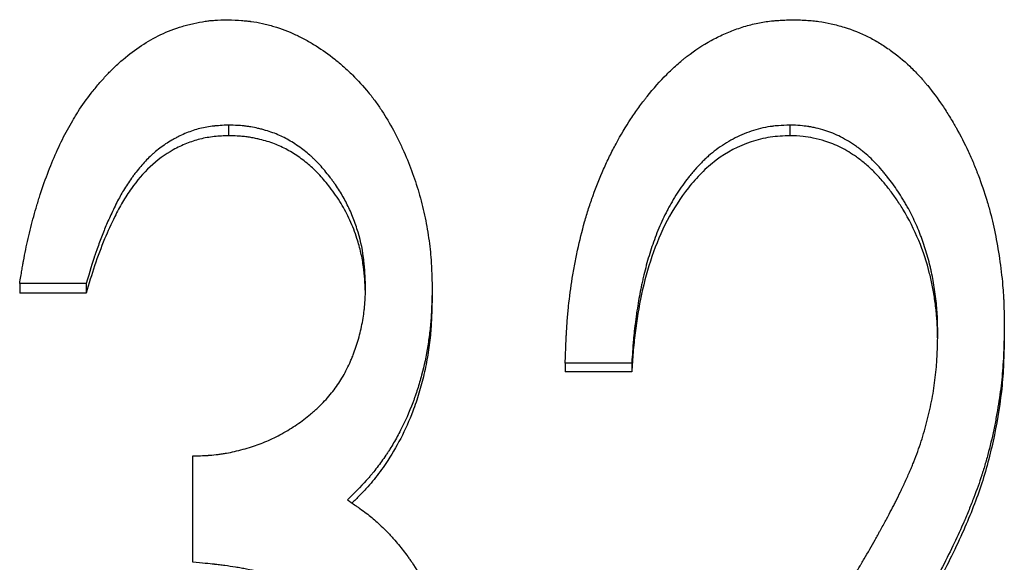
# Model space of a CAD drawing. Header units: millimetres. Extents: x 0 to 594, y 0 to 420.
# Tile 10 of 19: x 172 to 180, y 232 to 237. Entities that reach past the tile are written whole.
import ezdxf

# ---------------------------------------------------------------- set-up
doc = ezdxf.new("R2010")
doc.units = ezdxf.units.MM

msp = doc.modelspace()

# ---------------------------------------------------------------- linework, layer by layer
at = {"color": 7, "linetype": 'Continuous', "lineweight": 25}
for p, q in [((173.6739, 235.8783), (173.6739, 235.7863)), ((178.5417, 235.8783), (178.5417, 235.7863)), ((172.4389, 234.5046), (171.862, 234.5046)), ((171.862, 234.5046), (171.862, 234.4228)), ((172.4389, 234.5046), (172.4389, 234.4228)), ((175.4389, 234.4741), (175.4389, 234.3926)), ((172.4389, 234.4228), (171.862, 234.4228)), ((180.4004, 234.1317), (180.4004, 234.0527)), ((177.1697, 233.8159), (176.5927, 233.8159)), ((176.5927, 233.8159), (176.5927, 233.7392)), ((177.1697, 233.8159), (177.1697, 233.7392)), ((177.1697, 233.7392), (176.5927, 233.7392)), ((173.362, 232.0894), (173.362, 233.011))]:
    msp.add_line(p, q, dxfattribs=at)
for points, knots in [([(171.862, 234.5046), (171.8691, 234.5481), (171.8753, 234.5861), (171.8836, 234.635), (171.8862, 234.65), (171.8897, 234.6703), (171.8908, 234.6768), (171.8925, 234.6859), (171.893, 234.6889), (171.8938, 234.6932), (171.894, 234.6946), (171.8945, 234.6974), (171.8946, 234.6981), (171.9011, 234.7336), (171.9074, 234.7664), (171.9207, 234.8312), (171.9273, 234.862), (171.9496, 234.9592), (171.9659, 235.0234), (171.9922, 235.1189), (172.0014, 235.1506), (172.0156, 235.1979), (172.0204, 235.2137), (172.0278, 235.2372), (172.0303, 235.2451), (172.0353, 235.2607), (172.0375, 235.2677), (172.0857, 235.416), (172.1357, 235.5457), (172.2178, 235.7254), (172.2463, 235.7829), (172.2909, 235.8653), (172.306, 235.8922), (172.3292, 235.9316), (172.337, 235.9445), (172.3527, 235.9702), (172.3601, 235.982), (172.4027, 236.0486), (172.4409, 236.1021), (172.5041, 236.1827), (172.5269, 236.2104), (172.5711, 236.2621), (172.5931, 236.2866), (172.6257, 236.3213), (172.6366, 236.3326), (172.6582, 236.3544), (172.6714, 236.3674), (172.7088, 236.4031), (172.734, 236.4259), (172.8109, 236.4913), (172.8635, 236.5309), (172.9715, 236.6021), (173.0267, 236.634), (173.1449, 236.6899), (173.2069, 236.7137), (173.288, 236.7382), (173.3044, 236.7428), (173.3376, 236.7515), (173.3554, 236.7559), (173.406, 236.7673), (173.4384, 236.7734), (173.4773, 236.779), (173.485, 236.7801), (173.5003, 236.7819), (173.5048, 236.7824), (173.5234, 236.7842), (173.5374, 236.7854), (173.5844, 236.7884), (173.6223, 236.79), (173.6667, 236.7913)], [0, 0, 0, 0, 0.03125, 0.03125, 0.046875, 0.046875, 0.054688, 0.054688, 0.058594, 0.058594, 0.060547, 0.060547, 0.0625, 0.0625, 0.09375, 0.09375, 0.125, 0.125, 0.1875, 0.1875, 0.21875, 0.21875, 0.234375, 0.234375, 0.242188, 0.242188, 0.25, 0.25, 0.375, 0.375, 0.4375, 0.4375, 0.46875, 0.46875, 0.484375, 0.484375, 0.5, 0.5, 0.5625, 0.5625, 0.59375, 0.59375, 0.625, 0.625, 0.640625, 0.640625, 0.65625, 0.65625, 0.6875, 0.6875, 0.75, 0.75, 0.8125, 0.8125, 0.875, 0.875, 0.890625, 0.890625, 0.90625, 0.90625, 0.9375, 0.9375, 0.945312, 0.945312, 0.953125, 0.953125, 0.96875, 0.96875, 1, 1, 1, 1]), ([(173.6667, 236.7913), (173.7117, 236.7892), (173.7511, 236.787), (173.8016, 236.7833), (173.817, 236.782), (173.838, 236.78), (173.8447, 236.7793), (173.8541, 236.7783), (173.8572, 236.778), (173.8616, 236.7774), (173.8631, 236.7773), (173.866, 236.7769), (173.8668, 236.7768), (173.9011, 236.7724), (173.9338, 236.7667), (173.9832, 236.7559), (173.9997, 236.7518), (174.033, 236.743), (174.0507, 236.7379), (174.1295, 236.7136), (174.1916, 236.6898), (174.2832, 236.6474), (174.3134, 236.6322), (174.3584, 236.6078), (174.3734, 236.5994), (174.4031, 236.582), (174.4189, 236.5725), (174.4879, 236.5292), (174.5418, 236.491), (174.6205, 236.4282), (174.6465, 236.4064), (174.6976, 236.3609), (174.7232, 236.3368), (174.7967, 236.2644), (174.8424, 236.2144), (174.9062, 236.1366), (174.9266, 236.1103), (174.9561, 236.0701), (174.9657, 236.0566), (174.9846, 236.0294), (174.9942, 236.0152), (175.0376, 235.9487), (175.0708, 235.8926), (175.1185, 235.8041), (175.134, 235.7738), (175.1568, 235.7274), (175.1643, 235.7118), (175.1791, 235.6801), (175.1866, 235.6635), (175.2213, 235.5855), (175.2466, 235.5228), (175.2807, 235.4283), (175.2914, 235.3967), (175.3117, 235.3333), (175.3209, 235.3023), (175.3481, 235.2046), (175.3639, 235.1392), (175.3844, 235.0407), (175.3907, 235.0078), (175.4021, 234.9419), (175.4074, 234.9081), (175.4164, 234.8436), (175.4202, 234.8107), (175.4251, 234.7606), (175.4266, 234.7438), (175.4285, 234.7183), (175.4292, 234.7098), (175.43, 234.6969), (175.4303, 234.6927), (175.4307, 234.6862), (175.4308, 234.6841), (175.4311, 234.6797), (175.4313, 234.6768), (175.434, 234.6308), (175.4365, 234.5637), (175.4389, 234.4741)], [0, 0, 0, 0, 0.03125, 0.03125, 0.046875, 0.046875, 0.054688, 0.054688, 0.058594, 0.058594, 0.060547, 0.060547, 0.0625, 0.0625, 0.09375, 0.09375, 0.109375, 0.109375, 0.125, 0.125, 0.1875, 0.1875, 0.21875, 0.21875, 0.234375, 0.234375, 0.25, 0.25, 0.3125, 0.3125, 0.34375, 0.34375, 0.375, 0.375, 0.4375, 0.4375, 0.46875, 0.46875, 0.484375, 0.484375, 0.5, 0.5, 0.5625, 0.5625, 0.59375, 0.59375, 0.609375, 0.609375, 0.625, 0.625, 0.6875, 0.6875, 0.71875, 0.71875, 0.75, 0.75, 0.8125, 0.8125, 0.84375, 0.84375, 0.875, 0.875, 0.90625, 0.90625, 0.921875, 0.921875, 0.929688, 0.929688, 0.933594, 0.933594, 0.935547, 0.935547, 0.9375, 0.9375, 1, 1, 1, 1]), ([(176.5927, 233.8159), (176.5946, 233.8706), (176.5964, 233.9186), (176.5989, 233.9802), (176.5997, 233.999), (176.6009, 234.0246), (176.6013, 234.0328), (176.6018, 234.0443), (176.602, 234.048), (176.6023, 234.0535), (176.6024, 234.0553), (176.6026, 234.0588), (176.6026, 234.0596), (176.6051, 234.1049), (176.6078, 234.1467), (176.6142, 234.2286), (176.6178, 234.2676), (176.6304, 234.3887), (176.6412, 234.4696), (176.6607, 234.5911), (176.6678, 234.6316), (176.6793, 234.6925), (176.6833, 234.7128), (176.6915, 234.7534), (176.6956, 234.773), (176.7184, 234.878), (176.7386, 234.9594), (176.772, 235.0777), (176.7837, 235.1165), (176.8019, 235.1738), (176.8081, 235.1927), (176.8176, 235.2208), (176.8208, 235.2302), (176.8273, 235.2488), (176.8303, 235.2575), (176.8617, 235.3454), (176.8923, 235.4218), (176.9423, 235.5341), (176.9596, 235.5711), (176.9866, 235.626), (176.9958, 235.6442), (177.0145, 235.6804), (177.0235, 235.6975), (177.0743, 235.7914), (177.1171, 235.8632), (177.1846, 235.9659), (177.2076, 235.9993), (177.243, 236.0481), (177.2549, 236.0642), (177.273, 236.088), (177.2791, 236.0959), (177.2912, 236.1115), (177.2967, 236.1184), (177.3584, 236.1957), (177.4147, 236.259), (177.5015, 236.346), (177.5309, 236.3737), (177.5754, 236.4132), (177.5904, 236.426), (177.6129, 236.4447), (177.6205, 236.4509), (177.6356, 236.4631), (177.6426, 236.4686), (177.717, 236.5264), (177.7861, 236.5717), (177.8939, 236.6308), (177.9306, 236.649), (177.9867, 236.674), (178.0056, 236.682), (178.0437, 236.6972), (178.0622, 236.7041), (178.1226, 236.7254), (178.1627, 236.7376), (178.2226, 236.7529), (178.2425, 236.7576), (178.2822, 236.7658), (178.3031, 236.7696), (178.3406, 236.7755), (178.3603, 236.7781), (178.3911, 236.7814), (178.4015, 236.7825), (178.4176, 236.7838), (178.423, 236.7843), (178.4312, 236.7849), (178.4339, 236.7851), (178.4394, 236.7855), (178.4432, 236.7857), (178.4722, 236.7876), (178.5135, 236.7894), (178.5687, 236.7913)], [0, 0, 0, 0, 0.03125, 0.03125, 0.046875, 0.046875, 0.054688, 0.054688, 0.058594, 0.058594, 0.060547, 0.060547, 0.0625, 0.0625, 0.09375, 0.09375, 0.125, 0.125, 0.1875, 0.1875, 0.21875, 0.21875, 0.234375, 0.234375, 0.25, 0.25, 0.3125, 0.3125, 0.34375, 0.34375, 0.359375, 0.359375, 0.367188, 0.367188, 0.375, 0.375, 0.4375, 0.4375, 0.46875, 0.46875, 0.484375, 0.484375, 0.5, 0.5, 0.5625, 0.5625, 0.59375, 0.59375, 0.609375, 0.609375, 0.617188, 0.617188, 0.625, 0.625, 0.6875, 0.6875, 0.71875, 0.71875, 0.734375, 0.734375, 0.742188, 0.742188, 0.75, 0.75, 0.8125, 0.8125, 0.84375, 0.84375, 0.859375, 0.859375, 0.875, 0.875, 0.90625, 0.90625, 0.921875, 0.921875, 0.9375, 0.9375, 0.953125, 0.953125, 0.960938, 0.960938, 0.964844, 0.964844, 0.966797, 0.966797, 0.96875, 0.96875, 1, 1, 1, 1]), ([(178.5687, 236.7913), (178.5936, 236.7904), (178.6154, 236.7896), (178.6435, 236.7884), (178.6521, 236.788), (178.6638, 236.7875), (178.6676, 236.7873), (178.6728, 236.787), (178.6746, 236.7869), (178.6779, 236.7867), (178.6785, 236.7867), (178.7015, 236.7853), (178.721, 236.7837), (178.7583, 236.7801), (178.7755, 236.7781), (178.8279, 236.7707), (178.8637, 236.764), (178.9185, 236.7517), (178.9369, 236.7471), (178.9742, 236.7372), (178.9938, 236.7316), (179.0848, 236.7039), (179.1543, 236.6762), (179.2537, 236.6261), (179.2858, 236.6081), (179.3335, 236.5791), (179.3493, 236.5691), (179.3807, 236.5484), (179.3972, 236.5371), (179.4703, 236.4851), (179.5265, 236.4387), (179.6075, 236.362), (179.634, 236.3353), (179.6728, 236.2934), (179.6856, 236.2791), (179.7046, 236.2573), (179.7109, 236.2499), (179.7234, 236.2351), (179.7304, 236.2267), (179.7798, 236.1663), (179.8225, 236.1086), (179.8848, 236.0161), (179.9053, 235.9843), (179.9356, 235.935), (179.9456, 235.9184), (179.9605, 235.893), (179.9655, 235.8845), (179.9754, 235.8673), (179.9806, 235.8581), (180.0215, 235.7854), (180.0554, 235.7194), (180.1025, 235.6183), (180.1176, 235.5843), (180.1393, 235.5327), (180.1464, 235.5154), (180.1568, 235.4893), (180.1602, 235.4806), (180.1669, 235.4632), (180.1701, 235.455), (180.2018, 235.3707), (180.2268, 235.2977), (180.2594, 235.1909), (180.2694, 235.1558), (180.2878, 235.0866), (180.296, 235.0534), (180.335, 234.8804), (180.3595, 234.7333), (180.3817, 234.5394), (180.3854, 234.5014), (180.39, 234.4457), (180.3913, 234.4273), (180.393, 234.4001), (180.3936, 234.3911), (180.3943, 234.3776), (180.3945, 234.3731), (180.3949, 234.3664), (180.395, 234.3642), (180.3952, 234.3598), (180.3953, 234.3569), (180.3976, 234.3057), (180.3993, 234.2312), (180.4004, 234.1317)], [0, 0, 0, 0, 0.015625, 0.015625, 0.023438, 0.023438, 0.027344, 0.027344, 0.029297, 0.029297, 0.03125, 0.03125, 0.046875, 0.046875, 0.0625, 0.0625, 0.09375, 0.09375, 0.109375, 0.109375, 0.125, 0.125, 0.1875, 0.1875, 0.21875, 0.21875, 0.234375, 0.234375, 0.25, 0.25, 0.3125, 0.3125, 0.34375, 0.34375, 0.359375, 0.359375, 0.367188, 0.367188, 0.375, 0.375, 0.4375, 0.4375, 0.46875, 0.46875, 0.484375, 0.484375, 0.492188, 0.492188, 0.5, 0.5, 0.5625, 0.5625, 0.59375, 0.59375, 0.609375, 0.609375, 0.617188, 0.617188, 0.625, 0.625, 0.6875, 0.6875, 0.71875, 0.71875, 0.75, 0.75, 0.875, 0.875, 0.90625, 0.90625, 0.921875, 0.921875, 0.929688, 0.929688, 0.933594, 0.933594, 0.935547, 0.935547, 0.9375, 0.9375, 1, 1, 1, 1]), ([(173.6739, 235.8783), (173.6461, 235.8769), (173.6217, 235.8755), (173.5904, 235.8734), (173.5809, 235.8726), (173.5678, 235.8716), (173.5637, 235.8712), (173.5579, 235.8707), (173.556, 235.8705), (173.5523, 235.8701), (173.5515, 235.8701), (173.5045, 235.8652), (173.464, 235.8582), (173.3866, 235.8382), (173.3479, 235.8254), (173.29, 235.8019), (173.2707, 235.7934), (173.2418, 235.7796), (173.2322, 235.7748), (173.2129, 235.7648), (173.2027, 235.7594), (173.1576, 235.7344), (173.1228, 235.7121), (173.0727, 235.6751), (173.0563, 235.6622), (173.0322, 235.6419), (173.0242, 235.635), (173.0085, 235.6209), (172.9999, 235.6129), (172.9655, 235.58), (172.9382, 235.5511), (172.8978, 235.5037), (172.8843, 235.4873), (172.8643, 235.4616), (172.8577, 235.4528), (172.8444, 235.4351), (172.8373, 235.4254), (172.8066, 235.3825), (172.7837, 235.3477), (172.7518, 235.2949), (172.7429, 235.2793), (172.7238, 235.2446), (172.714, 235.2261), (172.694, 235.1867), (172.6837, 235.1656), (172.6645, 235.1256), (172.6554, 235.106), (172.629, 235.0485), (172.6134, 235.0126), (172.5842, 234.941), (172.5696, 234.9036), (172.5479, 234.8452), (172.5407, 234.8253), (172.5299, 234.7949), (172.5263, 234.7846), (172.5209, 234.7692), (172.5191, 234.764), (172.5165, 234.7561), (172.5156, 234.7535), (172.5138, 234.7483), (172.5126, 234.7448), (172.4929, 234.6868), (172.4685, 234.6073), (172.4389, 234.5046)], [0, 0, 0, 0, 0.03125, 0.03125, 0.046875, 0.046875, 0.054688, 0.054688, 0.058594, 0.058594, 0.0625, 0.0625, 0.125, 0.125, 0.1875, 0.1875, 0.21875, 0.21875, 0.234375, 0.234375, 0.25, 0.25, 0.3125, 0.3125, 0.34375, 0.34375, 0.359375, 0.359375, 0.375, 0.375, 0.4375, 0.4375, 0.46875, 0.46875, 0.484375, 0.484375, 0.5, 0.5, 0.5625, 0.5625, 0.59375, 0.59375, 0.625, 0.625, 0.65625, 0.65625, 0.6875, 0.6875, 0.75, 0.75, 0.8125, 0.8125, 0.84375, 0.84375, 0.859375, 0.859375, 0.867188, 0.867188, 0.871094, 0.871094, 0.875, 0.875, 1, 1, 1, 1]), ([(174.862, 234.4777), (174.8595, 234.5344), (174.8567, 234.5839), (174.8521, 234.6475), (174.8504, 234.6669), (174.8479, 234.6933), (174.847, 234.7016), (174.8457, 234.7135), (174.8452, 234.7173), (174.8445, 234.7229), (174.8443, 234.7248), (174.8439, 234.7284), (174.8437, 234.7293), (174.8325, 234.8141), (174.8138, 234.8966), (174.7736, 235.0219), (174.7588, 235.0624), (174.7262, 235.1408), (174.708, 235.1795), (174.6704, 235.251), (174.6495, 235.2867), (174.6149, 235.3402), (174.6028, 235.358), (174.5839, 235.3847), (174.5775, 235.3936), (174.5643, 235.4114), (174.558, 235.4198), (174.5218, 235.4669), (174.4929, 235.5014), (174.4498, 235.5484), (174.4355, 235.5633), (174.4141, 235.5844), (174.407, 235.5912), (174.3928, 235.6045), (174.3863, 235.6104), (174.3631, 235.6308), (174.347, 235.6441), (174.3133, 235.6702), (174.2967, 235.6824), (174.2394, 235.7218), (174.2037, 235.7438), (174.1335, 235.7811), (174.0959, 235.7977), (174.0359, 235.8195), (174.0153, 235.8263), (173.9834, 235.8357), (173.9726, 235.8387), (173.9507, 235.8445), (173.9388, 235.8474), (173.9074, 235.8547), (173.8863, 235.8589), (173.8547, 235.8642), (173.8442, 235.8658), (173.8284, 235.868), (173.8231, 235.8686), (173.8152, 235.8696), (173.8125, 235.8699), (173.8072, 235.8705), (173.8037, 235.8708), (173.7737, 235.8739), (173.731, 235.8763), (173.6739, 235.8783)], [0, 0, 0, 0, 0.0625, 0.0625, 0.09375, 0.09375, 0.109375, 0.109375, 0.117188, 0.117188, 0.121094, 0.121094, 0.125, 0.125, 0.25, 0.25, 0.3125, 0.3125, 0.375, 0.375, 0.4375, 0.4375, 0.46875, 0.46875, 0.484375, 0.484375, 0.5, 0.5, 0.5625, 0.5625, 0.59375, 0.59375, 0.609375, 0.609375, 0.625, 0.625, 0.65625, 0.65625, 0.6875, 0.6875, 0.75, 0.75, 0.8125, 0.8125, 0.84375, 0.84375, 0.859375, 0.859375, 0.875, 0.875, 0.90625, 0.90625, 0.921875, 0.921875, 0.929688, 0.929688, 0.933594, 0.933594, 0.9375, 0.9375, 1, 1, 1, 1]), ([(178.5417, 235.8783), (178.5041, 235.8768), (178.4711, 235.875), (178.4283, 235.8717), (178.4152, 235.8705), (178.3972, 235.8686), (178.3914, 235.868), (178.3833, 235.8669), (178.3806, 235.8666), (178.3755, 235.8659), (178.3741, 235.8657), (178.3424, 235.861), (178.3144, 235.8555), (178.2589, 235.842), (178.2309, 235.8338), (178.1504, 235.8062), (178.0985, 235.7837), (178.0231, 235.7436), (177.9984, 235.7292), (177.9499, 235.6983), (177.9253, 235.6813), (177.88, 235.6473), (177.8579, 235.6295), (177.8257, 235.6014), (177.8151, 235.5918), (177.7995, 235.5771), (177.7944, 235.5721), (177.7841, 235.5621), (177.7786, 235.5565), (177.7555, 235.5332), (177.7369, 235.5131), (177.7087, 235.481), (177.6993, 235.47), (177.6851, 235.4529), (177.6804, 235.4471), (177.6708, 235.4354), (177.6656, 235.4288), (177.6273, 235.3806), (177.5949, 235.3353), (177.5487, 235.2636), (177.5337, 235.2391), (177.5118, 235.2015), (177.5047, 235.1887), (177.4905, 235.163), (177.483, 235.1491), (177.451, 235.0878), (177.4271, 235.0369), (177.3938, 234.9577), (177.3832, 234.9308), (177.3628, 234.8761), (177.3539, 234.8509), (177.3274, 234.7721), (177.311, 234.7182), (177.2885, 234.6353), (177.2814, 234.6074), (177.2711, 234.565), (177.2678, 234.5507), (177.2629, 234.5293), (177.2613, 234.5221), (177.2581, 234.5077), (177.2564, 234.4995), (177.2444, 234.443), (177.2344, 234.3898), (177.2204, 234.3056), (177.216, 234.2768), (177.2095, 234.2325), (177.2074, 234.2175), (177.2043, 234.1948), (177.2033, 234.1871), (177.2013, 234.1718), (177.2002, 234.1633), (177.1957, 234.1283), (177.1925, 234.1002), (177.188, 234.0577), (177.1866, 234.0435), (177.1846, 234.0221), (177.184, 234.015), (177.1831, 234.0043), (177.1827, 234.0007), (177.1823, 233.9953), (177.1821, 233.9935), (177.1818, 233.99), (177.1816, 233.9876), (177.1785, 233.9486), (177.1745, 233.8917), (177.1697, 233.8159)], [0, 0, 0, 0, 0.03125, 0.03125, 0.046875, 0.046875, 0.054688, 0.054688, 0.058594, 0.058594, 0.0625, 0.0625, 0.09375, 0.09375, 0.125, 0.125, 0.1875, 0.1875, 0.21875, 0.21875, 0.25, 0.25, 0.28125, 0.28125, 0.296875, 0.296875, 0.304688, 0.304688, 0.3125, 0.3125, 0.34375, 0.34375, 0.359375, 0.359375, 0.367188, 0.367188, 0.375, 0.375, 0.4375, 0.4375, 0.46875, 0.46875, 0.484375, 0.484375, 0.5, 0.5, 0.5625, 0.5625, 0.59375, 0.59375, 0.625, 0.625, 0.6875, 0.6875, 0.71875, 0.71875, 0.734375, 0.734375, 0.742188, 0.742188, 0.75, 0.75, 0.8125, 0.8125, 0.84375, 0.84375, 0.859375, 0.859375, 0.867188, 0.867188, 0.875, 0.875, 0.90625, 0.90625, 0.921875, 0.921875, 0.929688, 0.929688, 0.933594, 0.933594, 0.935547, 0.935547, 0.9375, 0.9375, 1, 1, 1, 1]), ([(179.8235, 234.0671), (179.8231, 234.1011), (179.8225, 234.1309), (179.8216, 234.1691), (179.8212, 234.1808), (179.8207, 234.1968), (179.8205, 234.2018), (179.8202, 234.209), (179.8201, 234.2113), (179.8199, 234.2158), (179.8199, 234.2171), (179.8186, 234.2445), (179.8169, 234.2694), (179.8126, 234.3202), (179.8101, 234.3452), (179.8004, 234.4273), (179.7926, 234.4798), (179.7791, 234.555), (179.7743, 234.5795), (179.7665, 234.6154), (179.7639, 234.6272), (179.7598, 234.6447), (179.7584, 234.6505), (179.7556, 234.6621), (179.7544, 234.667), (179.7395, 234.7255), (179.725, 234.7756), (179.7014, 234.8483), (179.6932, 234.8721), (179.6804, 234.9071), (179.676, 234.9187), (179.6672, 234.9416), (179.6629, 234.9523), (179.6389, 235.0113), (179.6178, 235.0577), (179.5833, 235.1259), (179.5714, 235.1484), (179.5528, 235.1819), (179.5465, 235.1929), (179.5336, 235.215), (179.5274, 235.2255), (179.4925, 235.2828), (179.4636, 235.3264), (179.4189, 235.3883), (179.4037, 235.4084), (179.3806, 235.4377), (179.3729, 235.4474), (179.3612, 235.4616), (179.3572, 235.4663), (179.3494, 235.4757), (179.346, 235.4796), (179.3051, 235.5271), (179.2682, 235.5656), (179.2122, 235.6176), (179.1934, 235.634), (179.165, 235.6571), (179.1555, 235.6646), (179.1412, 235.6755), (179.1364, 235.679), (179.1269, 235.686), (179.123, 235.6889), (179.0721, 235.7248), (179.0268, 235.7523), (178.9586, 235.787), (178.9358, 235.7974), (178.9017, 235.8114), (178.8903, 235.8158), (178.8732, 235.822), (178.8675, 235.824), (178.856, 235.8278), (178.851, 235.8295), (178.8191, 235.8394), (178.7938, 235.8463), (178.7564, 235.8551), (178.744, 235.8577), (178.7256, 235.8613), (178.7194, 235.8624), (178.7102, 235.864), (178.7072, 235.8645), (178.7011, 235.8655), (178.6971, 235.8661), (178.6605, 235.8717), (178.6094, 235.8756), (178.5417, 235.8783)], [0, 0, 0, 0, 0.03125, 0.03125, 0.046875, 0.046875, 0.054688, 0.054688, 0.058594, 0.058594, 0.0625, 0.0625, 0.09375, 0.09375, 0.125, 0.125, 0.1875, 0.1875, 0.21875, 0.21875, 0.234375, 0.234375, 0.242188, 0.242188, 0.25, 0.25, 0.3125, 0.3125, 0.34375, 0.34375, 0.359375, 0.359375, 0.375, 0.375, 0.4375, 0.4375, 0.46875, 0.46875, 0.484375, 0.484375, 0.5, 0.5, 0.5625, 0.5625, 0.59375, 0.59375, 0.609375, 0.609375, 0.617188, 0.617188, 0.625, 0.625, 0.6875, 0.6875, 0.71875, 0.71875, 0.734375, 0.734375, 0.742188, 0.742188, 0.75, 0.75, 0.8125, 0.8125, 0.84375, 0.84375, 0.859375, 0.859375, 0.867188, 0.867188, 0.875, 0.875, 0.90625, 0.90625, 0.921875, 0.921875, 0.929688, 0.929688, 0.933594, 0.933594, 0.9375, 0.9375, 1, 1, 1, 1]), ([(173.6739, 235.7863), (173.6321, 235.7843), (173.5486, 235.7802), (173.4255, 235.7599), (173.3065, 235.7197), (173.1557, 235.6484), (172.9856, 235.5234), (172.8492, 235.3589), (172.7514, 235.2111), (172.6749, 235.0645), (172.5918, 234.8817), (172.5093, 234.6604), (172.4624, 234.502), (172.4389, 234.4228)], [0, 0, 0, 0, 0.06254, 0.125025, 0.185976, 0.250054, 0.374794, 0.49971, 0.570913, 0.642518, 0.749839, 0.874918, 1, 1, 1, 1]), ([(174.86, 234.4319), (174.8581, 234.4691), (174.8545, 234.5415), (174.8443, 234.6551), (174.8227, 234.7728), (174.7849, 234.9089), (174.7296, 235.0533), (174.6505, 235.203), (174.5602, 235.3318), (174.469, 235.441), (174.3785, 235.5308), (174.2787, 235.6065), (174.1715, 235.6732), (174.0538, 235.7245), (173.9579, 235.7521), (173.8866, 235.7671), (173.8444, 235.7741), (173.7985, 235.7798), (173.7416, 235.7837), (173.6989, 235.7854), (173.6739, 235.7863)], [0, 0, 0, 0, 0.056299, 0.109287, 0.172065, 0.236546, 0.322178, 0.404716, 0.491006, 0.558298, 0.618251, 0.681863, 0.745479, 0.806657, 0.87271, 0.893948, 0.91515, 0.936355, 0.962731, 1, 1, 1, 1]), ([(178.5417, 235.7863), (178.4844, 235.7839), (178.3699, 235.779), (178.147, 235.7237), (177.9425, 235.6145), (177.7711, 235.465), (177.6219, 235.2938), (177.4677, 235.0555), (177.3375, 234.7413), (177.2495, 234.4134), (177.2042, 234.1335), (177.1803, 233.9086), (177.1732, 233.7957), (177.1697, 233.7392)], [0, 0, 0, 0, 0.062537, 0.125019, 0.249653, 0.312165, 0.374708, 0.499661, 0.623886, 0.749754, 0.874864, 0.93743, 1, 1, 1, 1]), ([(179.8225, 234.0334), (179.8221, 234.0617), (179.8211, 234.1272), (179.8141, 234.2349), (179.7996, 234.3548), (179.7797, 234.4753), (179.7399, 234.6518), (179.6656, 234.8819), (179.5574, 235.0945), (179.4647, 235.2372), (179.4051, 235.3194), (179.3403, 235.3989), (179.2705, 235.4741), (179.1957, 235.5434), (179.1017, 235.616), (178.9867, 235.6861), (178.8595, 235.738), (178.749, 235.7664), (178.6474, 235.7819), (178.5795, 235.7847), (178.5417, 235.7863)], [0, 0, 0, 0, 0.035583, 0.082452, 0.135735, 0.187475, 0.236014, 0.363326, 0.490599, 0.534498, 0.576922, 0.617997, 0.662977, 0.705342, 0.745373, 0.811391, 0.872641, 0.915635, 0.952974, 1, 1, 1, 1]), ([(173.362, 233.011), (173.3946, 233.0119), (173.4232, 233.0128), (173.46, 233.0143), (173.4713, 233.0149), (173.4866, 233.0157), (173.4915, 233.0159), (173.4984, 233.0164), (173.5006, 233.0165), (173.505, 233.0168), (173.506, 233.0168), (173.5342, 233.0188), (173.5589, 233.0212), (173.5954, 233.0258), (173.6075, 233.0275), (173.6315, 233.0311), (173.6441, 233.0333), (173.6997, 233.0435), (173.7482, 233.0547), (173.8491, 233.0821), (173.8959, 233.097), (173.9821, 233.1288), (174.0256, 233.1475), (174.0915, 233.18), (174.1136, 233.1916), (174.158, 233.2161), (174.181, 233.2296), (174.246, 233.2694), (174.2872, 233.2973), (174.3459, 233.3415), (174.365, 233.3566), (174.3927, 233.3797), (174.4018, 233.3875), (174.4153, 233.3994), (174.4198, 233.4033), (174.4287, 233.4113), (174.4326, 233.4149), (174.4761, 233.4552), (174.5114, 233.4916), (174.5751, 233.5657), (174.6032, 233.6027), (174.6543, 233.6805), (174.678, 233.7218), (174.7108, 233.7873), (174.7213, 233.8097), (174.7363, 233.8442), (174.7412, 233.8559), (174.7508, 233.8795), (174.7558, 233.8922), (174.7771, 233.9487), (174.7921, 233.9949), (174.8113, 234.0655), (174.8172, 234.0893), (174.8279, 234.1373), (174.8328, 234.1623), (174.8411, 234.2099), (174.8447, 234.2339), (174.8492, 234.2702), (174.8506, 234.2824), (174.8524, 234.3007), (174.853, 234.3068), (174.8538, 234.316), (174.8541, 234.3191), (174.8545, 234.3253), (174.8549, 234.3294), (174.8574, 234.3638), (174.8598, 234.4126), (174.862, 234.4777)], [0, 0, 0, 0, 0.03125, 0.03125, 0.046875, 0.046875, 0.054688, 0.054688, 0.058594, 0.058594, 0.0625, 0.0625, 0.09375, 0.09375, 0.109375, 0.109375, 0.125, 0.125, 0.1875, 0.1875, 0.25, 0.25, 0.3125, 0.3125, 0.34375, 0.34375, 0.375, 0.375, 0.4375, 0.4375, 0.46875, 0.46875, 0.484375, 0.484375, 0.492188, 0.492188, 0.5, 0.5, 0.5625, 0.5625, 0.625, 0.625, 0.6875, 0.6875, 0.71875, 0.71875, 0.734375, 0.734375, 0.75, 0.75, 0.8125, 0.8125, 0.84375, 0.84375, 0.875, 0.875, 0.90625, 0.90625, 0.921875, 0.921875, 0.929688, 0.929688, 0.933594, 0.933594, 0.9375, 0.9375, 1, 1, 1, 1]), ([(175.4389, 234.4741), (175.4378, 234.4174), (175.4365, 234.3678), (175.4343, 234.304), (175.4335, 234.2845), (175.4323, 234.258), (175.4319, 234.2496), (175.4312, 234.2376), (175.431, 234.2337), (175.4306, 234.2281), (175.4305, 234.2262), (175.4303, 234.2226), (175.4302, 234.2216), (175.4273, 234.1773), (175.4236, 234.1353), (175.4138, 234.0507), (175.4081, 234.009), (175.3867, 233.8781), (175.3688, 233.7933), (175.3362, 233.6699), (175.3244, 233.6294), (175.3053, 233.5696), (175.2987, 233.5498), (175.2884, 233.5204), (175.2849, 233.5106), (175.2779, 233.4911), (175.2745, 233.482), (175.2396, 233.3897), (175.2046, 233.3107), (175.1463, 233.1971), (175.1259, 233.16), (175.0939, 233.1055), (175.0829, 233.0875), (175.0662, 233.0609), (175.0605, 233.052), (175.0491, 233.0345), (175.0436, 233.0262), (175.0129, 232.9804), (174.9876, 232.9451), (174.9486, 232.8943), (174.9355, 232.8777), (174.9155, 232.8533), (174.9088, 232.8453), (174.8987, 232.8334), (174.8953, 232.8294), (174.8902, 232.8235), (174.8885, 232.8215), (174.8851, 232.8176), (174.8829, 232.8151), (174.8441, 232.7709), (174.7846, 232.7095), (174.7033, 232.6296)], [0, 0, 0, 0, 0.0625, 0.0625, 0.09375, 0.09375, 0.109375, 0.109375, 0.117188, 0.117188, 0.121094, 0.121094, 0.125, 0.125, 0.1875, 0.1875, 0.25, 0.25, 0.375, 0.375, 0.4375, 0.4375, 0.46875, 0.46875, 0.484375, 0.484375, 0.5, 0.5, 0.625, 0.625, 0.6875, 0.6875, 0.71875, 0.71875, 0.734375, 0.734375, 0.75, 0.75, 0.8125, 0.8125, 0.84375, 0.84375, 0.859375, 0.859375, 0.867188, 0.867188, 0.871094, 0.871094, 0.875, 0.875, 1, 1, 1, 1]), ([(175.4389, 234.3926), (175.4376, 234.33), (175.4353, 234.2178), (175.4243, 234.0492), (175.4025, 233.8864), (175.3697, 233.7187), (175.3263, 233.555), (175.2626, 233.3682), (175.1711, 233.1623), (175.0697, 232.991), (174.9882, 232.8757), (174.9363, 232.8083), (174.8773, 232.7383), (174.8127, 232.67), (174.7655, 232.6236), (174.7437, 232.602)], [0, 0, 0, 0, 0.09527, 0.170961, 0.257205, 0.34499, 0.43059, 0.514385, 0.644494, 0.771472, 0.815255, 0.858098, 0.90008, 0.953638, 1, 1, 1, 1]), ([(180.4004, 234.1317), (180.3995, 234.0833), (180.3986, 234.0409), (180.3972, 233.9865), (180.3967, 233.9699), (180.396, 233.9472), (180.3958, 233.94), (180.3954, 233.9298), (180.3953, 233.9265), (180.3951, 233.9217), (180.3951, 233.9201), (180.395, 233.917), (180.3949, 233.9164), (180.3933, 233.8746), (180.3913, 233.8368), (180.3866, 233.7643), (180.3839, 233.7306), (180.374, 233.6284), (180.3652, 233.5584), (180.3487, 233.4507), (180.3426, 233.4143), (180.3294, 233.3406), (180.322, 233.3023), (180.2996, 233.192), (180.2829, 233.1201), (180.2554, 233.0145), (180.2458, 232.9797), (180.2308, 232.9281), (180.2257, 232.911), (180.2179, 232.8854), (180.2153, 232.8769), (180.21, 232.86), (180.207, 232.8508), (180.1849, 232.7821), (180.162, 232.7176), (180.1229, 232.6156), (180.1091, 232.5808), (180.0872, 232.5272), (180.0796, 232.5091), (180.0681, 232.4816), (180.0642, 232.4724), (180.0582, 232.4585), (180.0562, 232.4539), (180.0532, 232.4469), (180.0522, 232.4446), (180.0502, 232.4399), (180.0489, 232.437), (180.0002, 232.3244), (179.9388, 232.1957), (179.8546, 232.0307), (179.8451, 232.0121), (179.8255, 231.9743), (179.8144, 231.9528), (179.7847, 231.8956), (179.7669, 231.8616), (179.7433, 231.8166), (179.7359, 231.8026), (179.7256, 231.7832), (179.7223, 231.777), (179.7159, 231.7651), (179.7123, 231.7584), (179.6927, 231.7219), (179.676, 231.6913), (179.6405, 231.6276), (179.6218, 231.5944), (179.5995, 231.5555), (179.5971, 231.5511), (179.5921, 231.5424), (179.5888, 231.5368), (179.5801, 231.5215), (179.5743, 231.5115), (179.5574, 231.4821), (179.5465, 231.4631), (179.494, 231.372), (179.4584, 231.3104), (179.4144, 231.2351), (179.4023, 231.2146), (179.3737, 231.1665), (179.3576, 231.1396), (179.3038, 231.0507), (179.2608, 230.9804), (179.2105, 230.899)], [0, 0, 0, 0, 0.03125, 0.03125, 0.046875, 0.046875, 0.054688, 0.054688, 0.058594, 0.058594, 0.060547, 0.060547, 0.0625, 0.0625, 0.09375, 0.09375, 0.125, 0.125, 0.1875, 0.1875, 0.21875, 0.21875, 0.25, 0.25, 0.3125, 0.3125, 0.34375, 0.34375, 0.359375, 0.359375, 0.367188, 0.367188, 0.375, 0.375, 0.4375, 0.4375, 0.46875, 0.46875, 0.484375, 0.484375, 0.492188, 0.492188, 0.496094, 0.496094, 0.498047, 0.498047, 0.5, 0.5, 0.625, 0.625, 0.640625, 0.640625, 0.65625, 0.65625, 0.6875, 0.6875, 0.703125, 0.703125, 0.710938, 0.710938, 0.71875, 0.71875, 0.75, 0.75, 0.78125, 0.78125, 0.785156, 0.785156, 0.789062, 0.789062, 0.796875, 0.796875, 0.8125, 0.8125, 0.875, 0.875, 0.90625, 0.90625, 0.9375, 0.9375, 1, 1, 1, 1]), ([(178.6895, 231.3141), (178.7716, 231.4426), (178.8423, 231.5545), (178.9165, 231.6738), (178.9306, 231.6966), (178.9457, 231.7211), (178.9474, 231.7238), (178.9507, 231.7292), (178.952, 231.7313), (178.9595, 231.7436), (178.9644, 231.7517), (178.9791, 231.7756), (178.9887, 231.7913), (179.0352, 231.8675), (179.0686, 231.9226), (179.1129, 231.9963), (179.1267, 232.0194), (179.1427, 232.0464), (179.1461, 232.0521), (179.1541, 232.0657), (179.158, 232.0724), (179.17, 232.0928), (179.1779, 232.1064), (179.2176, 232.1744), (179.2489, 232.2291), (179.2876, 232.298), (179.2953, 232.3118), (179.3069, 232.3325), (179.3116, 232.341), (179.3205, 232.3572), (179.325, 232.3652), (179.3468, 232.4048), (179.3633, 232.4349), (179.3942, 232.4922), (179.4087, 232.5193), (179.4288, 232.5578), (179.4353, 232.5702), (179.4447, 232.5883), (179.4477, 232.5942), (179.4537, 232.6059), (179.4561, 232.6107), (179.4729, 232.6438), (179.4864, 232.6712), (179.5068, 232.7139), (179.5137, 232.7283), (179.524, 232.7503), (179.5274, 232.7577), (179.5343, 232.7726), (179.5375, 232.7796), (179.5562, 232.8205), (179.5699, 232.8513), (179.5886, 232.8947), (179.5945, 232.9087), (179.603, 232.9289), (179.6057, 232.9356), (179.611, 232.9486), (179.6132, 232.954), (179.6393, 233.0194), (179.6606, 233.0784), (179.6897, 233.1681), (179.6989, 233.1983), (179.7164, 233.2589), (179.7246, 233.2889), (179.7484, 233.383), (179.7621, 233.4452), (179.7796, 233.5379), (179.7848, 233.5686), (179.7943, 233.6299), (179.7986, 233.6614), (179.8057, 233.7204), (179.8087, 233.7508), (179.8126, 233.7977), (179.8138, 233.8136), (179.8153, 233.8378), (179.8158, 233.8459), (179.8165, 233.8581), (179.8167, 233.8622), (179.8171, 233.8684), (179.8172, 233.8705), (179.8174, 233.8746), (179.8175, 233.8774), (179.8196, 233.9205), (179.8216, 233.9833), (179.8235, 234.0671)], [0, 0, 0, 0, 0.125, 0.125, 0.15625, 0.15625, 0.160156, 0.160156, 0.164062, 0.164062, 0.171875, 0.171875, 0.1875, 0.1875, 0.25, 0.25, 0.28125, 0.28125, 0.289062, 0.289062, 0.296875, 0.296875, 0.3125, 0.3125, 0.375, 0.375, 0.390625, 0.390625, 0.398438, 0.398438, 0.40625, 0.40625, 0.4375, 0.4375, 0.46875, 0.46875, 0.484375, 0.484375, 0.492188, 0.492188, 0.5, 0.5, 0.53125, 0.53125, 0.546875, 0.546875, 0.554688, 0.554688, 0.5625, 0.5625, 0.59375, 0.59375, 0.609375, 0.609375, 0.617188, 0.617188, 0.625, 0.625, 0.6875, 0.6875, 0.71875, 0.71875, 0.75, 0.75, 0.8125, 0.8125, 0.84375, 0.84375, 0.875, 0.875, 0.90625, 0.90625, 0.921875, 0.921875, 0.929688, 0.929688, 0.933594, 0.933594, 0.935547, 0.935547, 0.9375, 0.9375, 1, 1, 1, 1]), ([(180.4004, 234.0527), (180.3991, 233.9806), (180.3964, 233.8366), (180.3784, 233.5486), (180.3211, 233.1917), (180.2132, 232.7711), (180.046, 232.3471), (179.8699, 231.995), (179.7161, 231.7013), (179.5733, 231.4488), (179.407, 231.1619), (179.2761, 230.9501), (179.2105, 230.8442)], [0, 0, 0, 0, 0.0625125, 0.1250172, 0.2499895, 0.3749526, 0.4999289, 0.642825, 0.714402, 0.7856931, 0.8927725, 1, 1, 1, 1]), ([(174.7033, 232.6296), (174.7275, 232.6134), (174.7487, 232.5991), (174.7757, 232.5806), (174.784, 232.5749), (174.7952, 232.5671), (174.7988, 232.5647), (174.8038, 232.5612), (174.8055, 232.56), (174.8078, 232.5583), (174.8086, 232.5578), (174.8102, 232.5567), (174.8104, 232.5565), (174.8314, 232.5417), (174.85, 232.5281), (174.8848, 232.5016), (174.9005, 232.4893), (174.9473, 232.4506), (174.9785, 232.4225), (175.0253, 232.3767), (175.041, 232.3608), (175.0644, 232.3362), (175.0723, 232.3278), (175.0879, 232.3107), (175.0961, 232.3016), (175.1333, 232.2598), (175.1615, 232.2258), (175.2018, 232.1741), (175.2148, 232.1567), (175.2338, 232.1305), (175.2401, 232.1217), (175.2493, 232.1084), (175.2524, 232.104), (175.2569, 232.0974), (175.2584, 232.0952), (175.2615, 232.0907), (175.2634, 232.0878), (175.297, 232.038), (175.3425, 231.9634), (175.401, 231.8623)], [0, 0, 0, 0, 0.0625, 0.0625, 0.09375, 0.09375, 0.109375, 0.109375, 0.117188, 0.117188, 0.121094, 0.121094, 0.125, 0.125, 0.1875, 0.1875, 0.25, 0.25, 0.375, 0.375, 0.4375, 0.4375, 0.46875, 0.46875, 0.5, 0.5, 0.625, 0.625, 0.6875, 0.6875, 0.71875, 0.71875, 0.734375, 0.734375, 0.742188, 0.742188, 0.75, 0.75, 1, 1, 1, 1]), ([(175.2081, 230.1836), (175.207, 230.2254), (175.2059, 230.2618), (175.204, 230.3087), (175.2034, 230.323), (175.2024, 230.3426), (175.202, 230.3487), (175.2015, 230.3575), (175.2014, 230.3604), (175.2011, 230.3645), (175.201, 230.3659), (175.2009, 230.3685), (175.2008, 230.3692), (175.1965, 230.434), (175.1896, 230.4952), (175.1691, 230.6198), (175.1564, 230.6812), (175.1261, 230.8024), (175.1082, 230.8629), (175.0686, 230.979), (175.046, 231.037), (175.0079, 231.1241), (174.9939, 231.1543), (174.9659, 231.2117), (174.9516, 231.2393), (174.9298, 231.2792), (174.9225, 231.2922), (174.9076, 231.3178), (174.8992, 231.3319), (174.8743, 231.3722), (174.857, 231.3984), (174.8212, 231.4496), (174.8026, 231.4745), (174.7737, 231.511), (174.7639, 231.523), (174.7439, 231.5466), (174.7344, 231.5576), (174.6798, 231.6186), (174.6344, 231.6632), (174.5635, 231.7239), (174.5394, 231.743), (174.5026, 231.7703), (174.4902, 231.7791), (174.4652, 231.7962), (174.4532, 231.8041), (174.4133, 231.8292), (174.3863, 231.845), (174.345, 231.8669), (174.3311, 231.874), (174.3101, 231.8842), (174.3031, 231.8875), (174.2925, 231.8924), (174.289, 231.894), (174.2819, 231.8972), (174.2776, 231.8991), (174.2521, 231.9104), (174.226, 231.9206), (174.182, 231.9364), (174.1665, 231.9417), (174.142, 231.9498), (174.1336, 231.9525), (174.1207, 231.9566), (174.1164, 231.958), (174.1076, 231.9607), (174.1021, 231.9624), (174.0423, 231.9808), (173.9837, 231.9964), (173.8925, 232.0172), (173.8616, 232.0238), (173.8143, 232.0329), (173.7984, 232.0359), (173.7664, 232.0416), (173.7492, 232.0445), (173.7033, 232.0519), (173.6725, 232.0565), (173.6261, 232.0627), (173.6106, 232.0648), (173.5873, 232.0676), (173.5796, 232.0686), (173.5679, 232.0699), (173.564, 232.0704), (173.5581, 232.071), (173.5562, 232.0712), (173.5523, 232.0717), (173.5497, 232.072), (173.5071, 232.0767), (173.4449, 232.0824), (173.362, 232.0894)], [0, 0, 0, 0, 0.03125, 0.03125, 0.046875, 0.046875, 0.054688, 0.054688, 0.058594, 0.058594, 0.060547, 0.060547, 0.0625, 0.0625, 0.125, 0.125, 0.1875, 0.1875, 0.25, 0.25, 0.3125, 0.3125, 0.34375, 0.34375, 0.375, 0.375, 0.390625, 0.390625, 0.40625, 0.40625, 0.4375, 0.4375, 0.46875, 0.46875, 0.484375, 0.484375, 0.5, 0.5, 0.5625, 0.5625, 0.59375, 0.59375, 0.609375, 0.609375, 0.625, 0.625, 0.65625, 0.65625, 0.671875, 0.671875, 0.679688, 0.679688, 0.683594, 0.683594, 0.6875, 0.6875, 0.71875, 0.71875, 0.734375, 0.734375, 0.742188, 0.742188, 0.746094, 0.746094, 0.75, 0.75, 0.8125, 0.8125, 0.84375, 0.84375, 0.859375, 0.859375, 0.875, 0.875, 0.90625, 0.90625, 0.921875, 0.921875, 0.929688, 0.929688, 0.933594, 0.933594, 0.935547, 0.935547, 0.9375, 0.9375, 1, 1, 1, 1])]:
    msp.add_open_spline(points, degree=3, knots=knots, dxfattribs=at)

doc.saveas('drawing.dxf')
